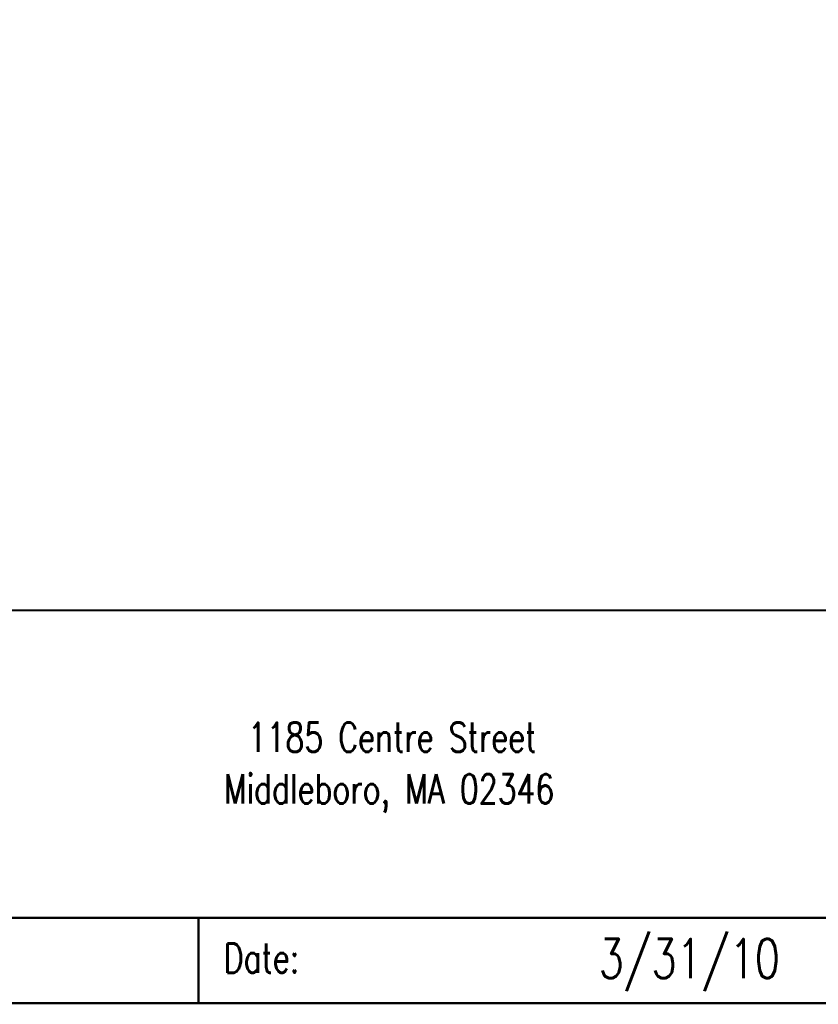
# Model space of a CAD drawing. Extents: x -3.3 to 15.7, y -5.3 to 2.7.
# Tile 7 of 17: x 0.7 to 3.6, y -4.3 to -0.8. Entities that reach past the tile are written whole.
import ezdxf
from ezdxf.enums import TextEntityAlignment as Align

# ---------------------------------------------------------------- set-up
doc = ezdxf.new("R2010")
doc.units = 0
doc.layers.add('2D_LINE_116', color=186, linetype='CONTINUOUS')
doc.layers.add('TEXT_116', color=186, linetype='CONTINUOUS')
doc.styles.add('W0$01', font='simplex', dxfattribs={"width": 0.75})

# ---------------------------------------------------------------- blocks, each defined once
blk = doc.blocks.new('DRAWING_5')
at = {"layer": '2D_LINE_116', "const_width": 0.008}
blk.add_lwpolyline([(-11.285, 0), (0, 0), (0, 7.048), (-11.285, 7.048)], close=True, dxfattribs=at)
blk = doc.blocks.new('SMOOTH_0$008')
at = {"const_width": 0.004}
blk.add_lwpolyline([(-0.002, 0, 1), (0.002, 0, 1)], format="xyb", close=True, dxfattribs=at)
blk = doc.blocks.new('DRAWING_13')
at = {"layer": '2D_LINE_116', "const_width": 0.008}
blk.add_lwpolyline([(-6.645, 0), (-4.345, 0), (-4.345, 0.305), (-6.645, 0.305)], close=True, dxfattribs=at)
at = {"layer": '2D_LINE_116'}
for p in [(-6.645, 0.305), (-4.345, 0.305), (-6.645, 0), (-4.345, 0)]:
    blk.add_blockref('SMOOTH_0$008', p, dxfattribs=at)
blk = doc.blocks.new('DRAWING_14')
at = {"layer": '2D_LINE_116', "const_width": 0.008}
blk.add_lwpolyline([(-8.695, 1.405), (-4.345, 1.405), (-4.345, 0.305), (-8.695, 0.305)], close=True, dxfattribs=at)
blk = doc.blocks.new('DRAWING_15')
at = {"layer": '2D_LINE_116', "const_width": 0.008}
blk.add_lwpolyline([(-6.395, 0), (-4.345, 0), (-4.345, 0.305), (-6.395, 0.305)], close=True, dxfattribs=at)
at = {"layer": '2D_LINE_116'}
for p in [(-6.395, 0.305), (-4.345, 0.305), (-6.395, 0), (-4.345, 0)]:
    blk.add_blockref('SMOOTH_0$008', p, dxfattribs=at)

msp = doc.modelspace()

# ---------------------------------------------------------------- block references
for name, p in [('DRAWING_5', (7.985, -4.313)), ('DRAWING_14', (7.985, -4.313)), ('DRAWING_15', (5.685, -4.313)), ('DRAWING_13', (7.985, -4.313))]:
    msp.add_blockref(name, p)

# ---------------------------------------------------------------- texts
at = {"layer": 'TEXT_116', "style": 'W0$01', "width": 0.75}
for s, p in [('1185 Centre Street', (1.5158, -3.4144)), ('Middleboro, MA 02346', (1.4308, -3.5994)), ('Date:', (1.43, -4.204))]:
    msp.add_text(s, height=0.105, dxfattribs=at).set_placement(p)
msp.add_text('3/31/10', height=0.14, dxfattribs=at).set_placement((3.095, -4.153), align=Align.MIDDLE_CENTER)

doc.saveas('drawing.dxf')
